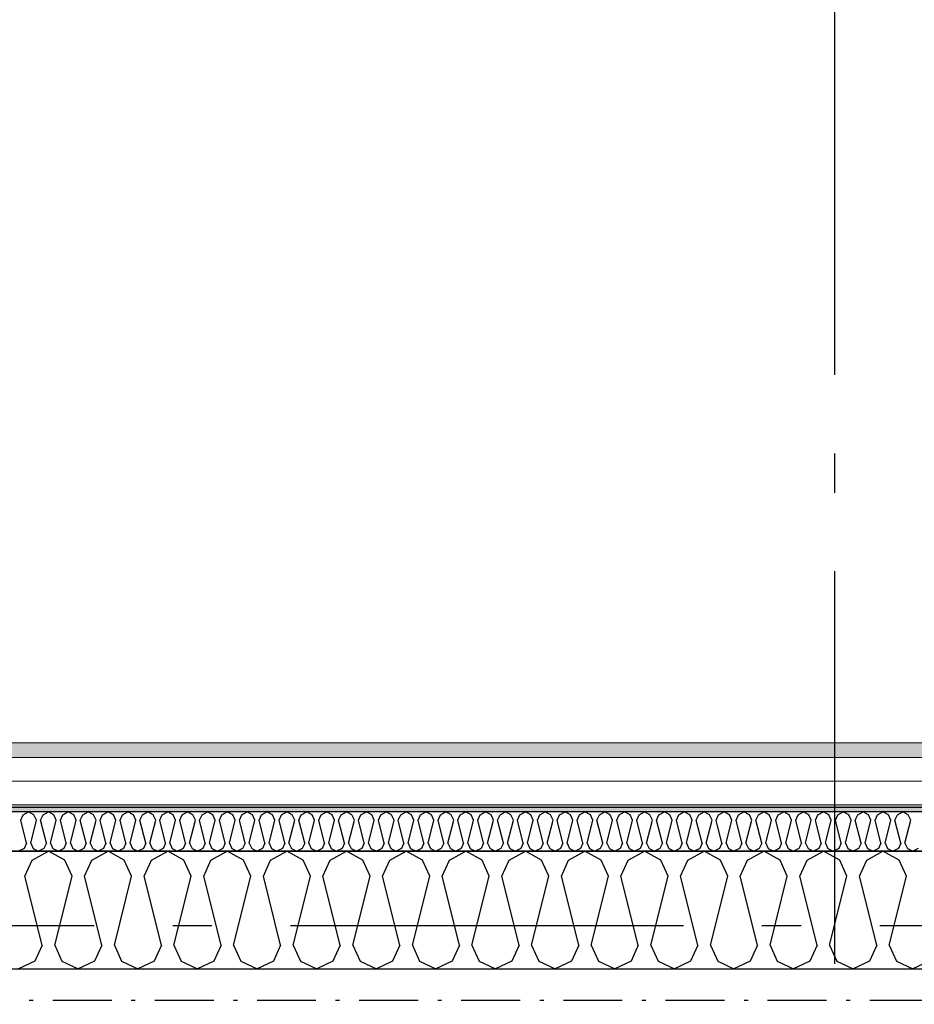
# Model space of a CAD drawing. Header units: millimetres. Extents: x -117798 to 93698, y -182207 to 252400.
# Tile 19 of 222: x -76105 to -74967, y -28317 to -27063. Entities that reach past the tile are written whole.
import ezdxf
from ezdxf.enums import TextEntityAlignment as Align

# ---------------------------------------------------------------- set-up
doc = ezdxf.new("R2010")
doc.units = ezdxf.units.MM
doc.header["$LTSCALE"] = 0.5
doc.header["$MEASUREMENT"] = 0
for name, pattern in [('Akselinje', [1500, 1000, -200, 100, -200]), ('Over snittplan', [260, 150, -50, 10, -50]), ('PLINE', [0])]:
    doc.linetypes.add(name, pattern=pattern)
for name, color, linetype in [('223- Bjelker', 7, 'Continuous'), ('232- Ikke-bærende yttervegger', 7, 'Continuous'), ('232- Ikke-bærende yttervegger (Skravur)', 7, 'Continuous'), ('235- Utvendig kledning og overflate (Skravur)(Nye konstruksjoner)', 7, 'Continuous'), ('256- Faste himlinger og overflatebehandling(Nye konstruksjoner)', 7, 'Continuous'), ('261- Primærkonstruksjon (tak)', 7, 'Continuous'), ('262- Taktekking(Nye konstruksjoner)', 7, 'Continuous'), ('82-- Modullinjer', 7, 'Continuous')]:
    doc.layers.add(name, color=color, linetype=linetype)
doc.layers.add('235- Utvendig kledning og overflate(Nye konstruksjoner)', color=7, linetype='Continuous', lineweight=0)
doc.styles.add('GENERATED_STYLE_4', font='arial.ttf')

# ---------------------------------------------------------------- blocks, each defined once
blk = doc.blocks.new('*X80')
at = {"layer": '232- Ikke-bærende yttervegger (Skravur)', "linetype": 'PLINE'}
for p, q in [((-76089.4, -28133.5), (-76068.7, -28121.9)), ((-76048, -28133.5), (-76068.7, -28121.9)), ((-76013.5, -28133.5), (-75992.8, -28121.9)), ((-75972.1, -28133.5), (-75992.8, -28121.9)), ((-75937.6, -28133.5), (-75916.9, -28121.9)), ((-75896.2, -28133.5), (-75916.9, -28121.9)), ((-75861.8, -28133.5), (-75841, -28121.9)), ((-75820.3, -28133.5), (-75841, -28121.9)), ((-75785.9, -28133.5), (-75765.2, -28121.9)), ((-75744.4, -28133.5), (-75765.2, -28121.9)), ((-75710, -28133.5), (-75689.3, -28121.9)), ((-75668.6, -28133.5), (-75689.3, -28121.9)), ((-75634.1, -28133.5), (-75613.4, -28121.9)), ((-75592.7, -28133.5), (-75613.4, -28121.9)), ((-75558.2, -28133.5), (-75537.5, -28121.9)), ((-75516.8, -28133.5), (-75537.5, -28121.9)), ((-75482.4, -28133.5), (-75461.6, -28121.9)), ((-75440.9, -28133.5), (-75461.6, -28121.9)), ((-75406.5, -28133.5), (-75385.8, -28121.9)), ((-75365, -28133.5), (-75385.8, -28121.9)), ((-75330.6, -28133.5), (-75309.9, -28121.9)), ((-75289.2, -28133.5), (-75309.9, -28121.9)), ((-75254.7, -28133.5), (-75234, -28121.9)), ((-75213.3, -28133.5), (-75234, -28121.9)), ((-75178.8, -28133.5), (-75158.1, -28121.9)), ((-75137.4, -28133.5), (-75158.1, -28121.9)), ((-75103, -28133.5), (-75082.2, -28121.9)), ((-75061.5, -28133.5), (-75082.2, -28121.9)), ((-75027.1, -28133.5), (-75006.4, -28121.9)), ((-74985.6, -28133.5), (-75006.4, -28121.9)), ((-76098.6, -28153.8), (-76089.4, -28133.5)), ((-76038.7, -28153.8), (-76048, -28133.5)), ((-76022.8, -28153.8), (-76013.5, -28133.5)), ((-75962.8, -28153.8), (-75972.1, -28133.5)), ((-75946.9, -28153.8), (-75937.6, -28133.5)), ((-75886.9, -28153.8), (-75896.2, -28133.5)), ((-75871, -28153.8), (-75861.8, -28133.5)), ((-75811.1, -28153.8), (-75820.3, -28133.5)), ((-75795.1, -28153.8), (-75785.9, -28133.5)), ((-75735.2, -28153.8), (-75744.4, -28133.5)), ((-75719.2, -28153.8), (-75710, -28133.5)), ((-75659.3, -28153.8), (-75668.6, -28133.5)), ((-75643.4, -28153.8), (-75634.1, -28133.5)), ((-75583.4, -28153.8), (-75592.7, -28133.5)), ((-75567.5, -28153.8), (-75558.2, -28133.5)), ((-75507.6, -28153.8), (-75516.8, -28133.5)), ((-75491.6, -28153.8), (-75482.4, -28133.5)), ((-75431.7, -28153.8), (-75440.9, -28133.5)), ((-75415.7, -28153.8), (-75406.5, -28133.5)), ((-75355.8, -28153.8), (-75365, -28133.5)), ((-75339.9, -28153.8), (-75330.6, -28133.5)), ((-75279.9, -28153.8), (-75289.2, -28133.5)), ((-75264, -28153.8), (-75254.7, -28133.5)), ((-75204, -28153.8), (-75213.3, -28133.5)), ((-75188.1, -28153.8), (-75178.8, -28133.5)), ((-75128.2, -28153.8), (-75137.4, -28133.5)), ((-75112.2, -28153.8), (-75103, -28133.5)), ((-75052.3, -28153.8), (-75061.5, -28133.5)), ((-75036.3, -28153.8), (-75027.1, -28133.5)), ((-74976.4, -28153.8), (-74985.6, -28133.5)), ((-76076.6, -28241.8), (-76098.6, -28153.8)), ((-76060.7, -28241.8), (-76038.7, -28153.8)), ((-76000.8, -28241.8), (-76022.8, -28153.8)), ((-75984.8, -28241.8), (-75962.8, -28153.8)), ((-75924.9, -28241.8), (-75946.9, -28153.8)), ((-75908.9, -28241.8), (-75886.9, -28153.8)), ((-75849, -28241.8), (-75871, -28153.8)), ((-75833.1, -28241.8), (-75811.1, -28153.8)), ((-75773.1, -28241.8), (-75795.1, -28153.8)), ((-75757.2, -28241.8), (-75735.2, -28153.8)), ((-75697.2, -28241.8), (-75719.2, -28153.8)), ((-75681.3, -28241.8), (-75659.3, -28153.8)), ((-75621.4, -28241.8), (-75643.4, -28153.8)), ((-75605.4, -28241.8), (-75583.4, -28153.8)), ((-75545.5, -28241.8), (-75567.5, -28153.8)), ((-75529.6, -28241.8), (-75507.6, -28153.8)), ((-75469.6, -28241.8), (-75491.6, -28153.8)), ((-75453.7, -28241.8), (-75431.7, -28153.8)), ((-75393.7, -28241.8), (-75415.7, -28153.8)), ((-75377.8, -28241.8), (-75355.8, -28153.8)), ((-75317.9, -28241.8), (-75339.9, -28153.8)), ((-75301.9, -28241.8), (-75279.9, -28153.8)), ((-75242, -28241.8), (-75264, -28153.8)), ((-75226, -28241.8), (-75204, -28153.8)), ((-75166.1, -28241.8), (-75188.1, -28153.8)), ((-75150.2, -28241.8), (-75128.2, -28153.8)), ((-75090.2, -28241.8), (-75112.2, -28153.8)), ((-75074.3, -28241.8), (-75052.3, -28153.8)), ((-75014.3, -28241.8), (-75036.3, -28153.8)), ((-74998.4, -28241.8), (-74976.4, -28153.8)), ((-76076.6, -28241.8), (-76085.9, -28262.1)), ((-76060.7, -28241.8), (-76051.5, -28262.1)), ((-76000.8, -28241.8), (-76010, -28262.1)), ((-75984.8, -28241.8), (-75975.6, -28262.1)), ((-75924.9, -28241.8), (-75934.1, -28262.1)), ((-75908.9, -28241.8), (-75899.7, -28262.1)), ((-75849, -28241.8), (-75858.3, -28262.1)), ((-75833.1, -28241.8), (-75823.8, -28262.1)), ((-75773.1, -28241.8), (-75782.4, -28262.1)), ((-75757.2, -28241.8), (-75747.9, -28262.1)), ((-75697.2, -28241.8), (-75706.5, -28262.1)), ((-75681.3, -28241.8), (-75672.1, -28262.1)), ((-75621.4, -28241.8), (-75630.6, -28262.1)), ((-75605.4, -28241.8), (-75596.2, -28262.1)), ((-75545.5, -28241.8), (-75554.7, -28262.1)), ((-75529.6, -28241.8), (-75520.3, -28262.1)), ((-75469.6, -28241.8), (-75478.9, -28262.1)), ((-75453.7, -28241.8), (-75444.4, -28262.1)), ((-75393.7, -28241.8), (-75403, -28262.1)), ((-75377.8, -28241.8), (-75368.5, -28262.1)), ((-75317.9, -28241.8), (-75327.1, -28262.1)), ((-75301.9, -28241.8), (-75292.7, -28262.1)), ((-75242, -28241.8), (-75251.2, -28262.1)), ((-75226, -28241.8), (-75216.8, -28262.1)), ((-75166.1, -28241.8), (-75175.3, -28262.1)), ((-75150.2, -28241.8), (-75140.9, -28262.1)), ((-75090.2, -28241.8), (-75099.5, -28262.1)), ((-75074.3, -28241.8), (-75065, -28262.1)), ((-75014.3, -28241.8), (-75023.6, -28262.1)), ((-74998.4, -28241.8), (-74989.2, -28262.1)), ((-76085.9, -28262.1), (-76106.6, -28271.9)), ((-76051.5, -28262.1), (-76030.7, -28271.9)), ((-76010, -28262.1), (-76030.7, -28271.9)), ((-75975.6, -28262.1), (-75954.9, -28271.9)), ((-75934.1, -28262.1), (-75954.9, -28271.9)), ((-75899.7, -28262.1), (-75879, -28271.9)), ((-75858.3, -28262.1), (-75879, -28271.9)), ((-75823.8, -28262.1), (-75803.1, -28271.9)), ((-75782.4, -28262.1), (-75803.1, -28271.9)), ((-75747.9, -28262.1), (-75727.2, -28271.9)), ((-75706.5, -28262.1), (-75727.2, -28271.9)), ((-75672.1, -28262.1), (-75651.3, -28271.9)), ((-75630.6, -28262.1), (-75651.3, -28271.9)), ((-75596.2, -28262.1), (-75575.5, -28271.9)), ((-75554.7, -28262.1), (-75575.5, -28271.9)), ((-75520.3, -28262.1), (-75499.6, -28271.9)), ((-75478.9, -28262.1), (-75499.6, -28271.9)), ((-75444.4, -28262.1), (-75423.7, -28271.9)), ((-75403, -28262.1), (-75423.7, -28271.9)), ((-75368.5, -28262.1), (-75347.8, -28271.9)), ((-75327.1, -28262.1), (-75347.8, -28271.9)), ((-75292.7, -28262.1), (-75271.9, -28271.9)), ((-75251.2, -28262.1), (-75271.9, -28271.9)), ((-75216.8, -28262.1), (-75196.1, -28271.9)), ((-75175.3, -28262.1), (-75196.1, -28271.9)), ((-75140.9, -28262.1), (-75120.2, -28271.9)), ((-75099.5, -28262.1), (-75120.2, -28271.9)), ((-75065, -28262.1), (-75044.3, -28271.9)), ((-75023.6, -28262.1), (-75044.3, -28271.9)), ((-74989.2, -28262.1), (-74968.4, -28271.9)), ((-74947.7, -28262.1), (-74968.4, -28271.9))]:
    blk.add_line(p, q, dxfattribs=at)
blk = doc.blocks.new('*X410')
at = {"layer": '235- Utvendig kledning og overflate (Skravur)(Nye konstruksjoner)', "linetype": 'PLINE'}
for p, q in [((-76104, -28082.6), (-76100.9, -28075.8)), ((-76100.9, -28075.8), (-76094, -28071.9)), ((-76087.1, -28075.8), (-76094, -28071.9)), ((-76084, -28082.6), (-76087.1, -28075.8)), ((-76078.7, -28082.6), (-76075.6, -28075.8)), ((-76075.6, -28075.8), (-76068.7, -28071.9)), ((-76061.8, -28075.8), (-76068.7, -28071.9)), ((-76058.7, -28082.6), (-76061.8, -28075.8)), ((-76053.4, -28082.6), (-76050.3, -28075.8)), ((-76050.3, -28075.8), (-76043.4, -28071.9)), ((-76036.5, -28075.8), (-76043.4, -28071.9)), ((-76033.4, -28082.6), (-76036.5, -28075.8)), ((-76028.1, -28082.6), (-76025, -28075.8)), ((-76025, -28075.8), (-76018.1, -28071.9)), ((-76011.2, -28075.8), (-76018.1, -28071.9)), ((-76008.1, -28082.6), (-76011.2, -28075.8)), ((-76002.8, -28082.6), (-75999.7, -28075.8)), ((-75999.7, -28075.8), (-75992.8, -28071.9)), ((-75985.9, -28075.8), (-75992.8, -28071.9)), ((-75982.8, -28082.6), (-75985.9, -28075.8)), ((-75977.5, -28082.6), (-75974.4, -28075.8)), ((-75974.4, -28075.8), (-75967.5, -28071.9)), ((-75960.6, -28075.8), (-75967.5, -28071.9)), ((-75957.5, -28082.6), (-75960.6, -28075.8)), ((-75952.2, -28082.6), (-75949.1, -28075.8)), ((-75949.1, -28075.8), (-75942.2, -28071.9)), ((-75935.3, -28075.8), (-75942.2, -28071.9)), ((-75932.2, -28082.6), (-75935.3, -28075.8)), ((-75926.9, -28082.6), (-75923.8, -28075.8)), ((-75923.8, -28075.8), (-75916.9, -28071.9)), ((-75910, -28075.8), (-75916.9, -28071.9)), ((-75906.9, -28082.6), (-75910, -28075.8)), ((-75901.6, -28082.6), (-75898.5, -28075.8)), ((-75898.5, -28075.8), (-75891.6, -28071.9)), ((-75884.7, -28075.8), (-75891.6, -28071.9)), ((-75881.6, -28082.6), (-75884.7, -28075.8)), ((-75876.3, -28082.6), (-75873.2, -28075.8)), ((-75873.2, -28075.8), (-75866.3, -28071.9)), ((-75859.4, -28075.8), (-75866.3, -28071.9)), ((-75856.3, -28082.6), (-75859.4, -28075.8)), ((-75851, -28082.6), (-75847.9, -28075.8)), ((-75847.9, -28075.8), (-75841, -28071.9)), ((-75834.1, -28075.8), (-75841, -28071.9)), ((-75831, -28082.6), (-75834.1, -28075.8)), ((-75825.7, -28082.6), (-75822.7, -28075.8)), ((-75822.7, -28075.8), (-75815.7, -28071.9)), ((-75808.8, -28075.8), (-75815.7, -28071.9)), ((-75805.8, -28082.6), (-75808.8, -28075.8)), ((-75800.4, -28082.6), (-75797.4, -28075.8)), ((-75797.4, -28075.8), (-75790.5, -28071.9)), ((-75783.5, -28075.8), (-75790.5, -28071.9)), ((-75780.5, -28082.6), (-75783.5, -28075.8)), ((-75775.1, -28082.6), (-75772.1, -28075.8)), ((-75772.1, -28075.8), (-75765.2, -28071.9)), ((-75758.3, -28075.8), (-75765.2, -28071.9)), ((-75755.2, -28082.6), (-75758.3, -28075.8)), ((-75749.9, -28082.6), (-75746.8, -28075.8)), ((-75746.8, -28075.8), (-75739.9, -28071.9)), ((-75733, -28075.8), (-75739.9, -28071.9)), ((-75729.9, -28082.6), (-75733, -28075.8)), ((-75724.6, -28082.6), (-75721.5, -28075.8)), ((-75721.5, -28075.8), (-75714.6, -28071.9)), ((-75707.7, -28075.8), (-75714.6, -28071.9)), ((-75704.6, -28082.6), (-75707.7, -28075.8)), ((-75699.3, -28082.6), (-75696.2, -28075.8)), ((-75696.2, -28075.8), (-75689.3, -28071.9)), ((-75682.4, -28075.8), (-75689.3, -28071.9)), ((-75679.3, -28082.6), (-75682.4, -28075.8)), ((-75674, -28082.6), (-75670.9, -28075.8)), ((-75670.9, -28075.8), (-75664, -28071.9)), ((-75657.1, -28075.8), (-75664, -28071.9)), ((-75654, -28082.6), (-75657.1, -28075.8)), ((-75648.7, -28082.6), (-75645.6, -28075.8)), ((-75645.6, -28075.8), (-75638.7, -28071.9)), ((-75631.8, -28075.8), (-75638.7, -28071.9)), ((-75628.7, -28082.6), (-75631.8, -28075.8)), ((-75623.4, -28082.6), (-75620.3, -28075.8)), ((-75620.3, -28075.8), (-75613.4, -28071.9)), ((-75606.5, -28075.8), (-75613.4, -28071.9)), ((-75603.4, -28082.6), (-75606.5, -28075.8)), ((-75598.1, -28082.6), (-75595, -28075.8)), ((-75595, -28075.8), (-75588.1, -28071.9)), ((-75581.2, -28075.8), (-75588.1, -28071.9)), ((-75578.1, -28082.6), (-75581.2, -28075.8)), ((-75572.8, -28082.6), (-75569.7, -28075.8)), ((-75569.7, -28075.8), (-75562.8, -28071.9)), ((-75555.9, -28075.8), (-75562.8, -28071.9)), ((-75552.8, -28082.6), (-75555.9, -28075.8)), ((-75547.5, -28082.6), (-75544.4, -28075.8)), ((-75544.4, -28075.8), (-75537.5, -28071.9)), ((-75530.6, -28075.8), (-75537.5, -28071.9)), ((-75527.5, -28082.6), (-75530.6, -28075.8)), ((-75522.2, -28082.6), (-75519.1, -28075.8)), ((-75519.1, -28075.8), (-75512.2, -28071.9)), ((-75505.3, -28075.8), (-75512.2, -28071.9)), ((-75502.2, -28082.6), (-75505.3, -28075.8)), ((-75496.9, -28082.6), (-75493.8, -28075.8)), ((-75493.8, -28075.8), (-75486.9, -28071.9)), ((-75480, -28075.8), (-75486.9, -28071.9)), ((-75476.9, -28082.6), (-75480, -28075.8)), ((-75471.6, -28082.6), (-75468.5, -28075.8)), ((-75468.5, -28075.8), (-75461.6, -28071.9)), ((-75454.7, -28075.8), (-75461.6, -28071.9)), ((-75451.7, -28082.6), (-75454.7, -28075.8)), ((-75446.3, -28082.6), (-75443.3, -28075.8)), ((-75443.3, -28075.8), (-75436.3, -28071.9)), ((-75429.4, -28075.8), (-75436.3, -28071.9)), ((-75426.4, -28082.6), (-75429.4, -28075.8)), ((-75421, -28082.6), (-75418, -28075.8)), ((-75418, -28075.8), (-75411.1, -28071.9)), ((-75404.1, -28075.8), (-75411.1, -28071.9)), ((-75401.1, -28082.6), (-75404.1, -28075.8)), ((-75395.8, -28082.6), (-75392.7, -28075.8)), ((-75392.7, -28075.8), (-75385.8, -28071.9)), ((-75378.9, -28075.8), (-75385.8, -28071.9)), ((-75375.8, -28082.6), (-75378.9, -28075.8)), ((-75370.5, -28082.6), (-75367.4, -28075.8)), ((-75367.4, -28075.8), (-75360.5, -28071.9)), ((-75353.6, -28075.8), (-75360.5, -28071.9)), ((-75350.5, -28082.6), (-75353.6, -28075.8)), ((-75345.2, -28082.6), (-75342.1, -28075.8)), ((-75342.1, -28075.8), (-75335.2, -28071.9)), ((-75328.3, -28075.8), (-75335.2, -28071.9)), ((-75325.2, -28082.6), (-75328.3, -28075.8)), ((-75319.9, -28082.6), (-75316.8, -28075.8)), ((-75316.8, -28075.8), (-75309.9, -28071.9)), ((-75303, -28075.8), (-75309.9, -28071.9)), ((-75299.9, -28082.6), (-75303, -28075.8)), ((-75294.6, -28082.6), (-75291.5, -28075.8)), ((-75291.5, -28075.8), (-75284.6, -28071.9)), ((-75277.7, -28075.8), (-75284.6, -28071.9)), ((-75274.6, -28082.6), (-75277.7, -28075.8)), ((-75269.3, -28082.6), (-75266.2, -28075.8)), ((-75266.2, -28075.8), (-75259.3, -28071.9)), ((-75252.4, -28075.8), (-75259.3, -28071.9)), ((-75249.3, -28082.6), (-75252.4, -28075.8)), ((-75244, -28082.6), (-75240.9, -28075.8)), ((-75240.9, -28075.8), (-75234, -28071.9)), ((-75227.1, -28075.8), (-75234, -28071.9)), ((-75224, -28082.6), (-75227.1, -28075.8)), ((-75218.7, -28082.6), (-75215.6, -28075.8)), ((-75215.6, -28075.8), (-75208.7, -28071.9)), ((-75201.8, -28075.8), (-75208.7, -28071.9)), ((-75198.7, -28082.6), (-75201.8, -28075.8)), ((-75193.4, -28082.6), (-75190.3, -28075.8)), ((-75190.3, -28075.8), (-75183.4, -28071.9)), ((-75176.5, -28075.8), (-75183.4, -28071.9)), ((-75173.4, -28082.6), (-75176.5, -28075.8)), ((-75168.1, -28082.6), (-75165, -28075.8)), ((-75165, -28075.8), (-75158.1, -28071.9)), ((-75151.2, -28075.8), (-75158.1, -28071.9)), ((-75148.1, -28082.6), (-75151.2, -28075.8)), ((-75142.8, -28082.6), (-75139.7, -28075.8)), ((-75139.7, -28075.8), (-75132.8, -28071.9)), ((-75125.9, -28075.8), (-75132.8, -28071.9)), ((-75122.8, -28082.6), (-75125.9, -28075.8)), ((-75117.5, -28082.6), (-75114.4, -28075.8)), ((-75114.4, -28075.8), (-75107.5, -28071.9)), ((-75100.6, -28075.8), (-75107.5, -28071.9)), ((-75097.6, -28082.6), (-75100.6, -28075.8)), ((-75092.2, -28082.6), (-75089.2, -28075.8)), ((-75089.2, -28075.8), (-75082.2, -28071.9)), ((-75075.3, -28075.8), (-75082.2, -28071.9)), ((-75072.3, -28082.6), (-75075.3, -28075.8)), ((-75066.9, -28082.6), (-75063.9, -28075.8)), ((-75063.9, -28075.8), (-75057, -28071.9)), ((-75050, -28075.8), (-75057, -28071.9)), ((-75047, -28082.6), (-75050, -28075.8)), ((-75041.7, -28082.6), (-75038.6, -28075.8)), ((-75038.6, -28075.8), (-75031.7, -28071.9)), ((-75024.8, -28075.8), (-75031.7, -28071.9)), ((-75021.7, -28082.6), (-75024.8, -28075.8)), ((-75016.4, -28082.6), (-75013.3, -28075.8)), ((-75013.3, -28075.8), (-75006.4, -28071.9)), ((-74999.5, -28075.8), (-75006.4, -28071.9)), ((-74996.4, -28082.6), (-74999.5, -28075.8)), ((-74991.1, -28082.6), (-74988, -28075.8)), ((-74988, -28075.8), (-74981.1, -28071.9)), ((-74974.2, -28075.8), (-74981.1, -28071.9)), ((-74971.1, -28082.6), (-74974.2, -28075.8)), ((-76096.6, -28111.9), (-76104, -28082.6)), ((-76091.3, -28111.9), (-76084, -28082.6)), ((-76071.3, -28111.9), (-76078.7, -28082.6)), ((-76066, -28111.9), (-76058.7, -28082.6)), ((-76046, -28111.9), (-76053.4, -28082.6)), ((-76040.7, -28111.9), (-76033.4, -28082.6)), ((-76020.7, -28111.9), (-76028.1, -28082.6)), ((-76015.4, -28111.9), (-76008.1, -28082.6)), ((-75995.5, -28111.9), (-76002.8, -28082.6)), ((-75990.1, -28111.9), (-75982.8, -28082.6)), ((-75970.2, -28111.9), (-75977.5, -28082.6)), ((-75964.8, -28111.9), (-75957.5, -28082.6)), ((-75944.9, -28111.9), (-75952.2, -28082.6)), ((-75939.6, -28111.9), (-75932.2, -28082.6)), ((-75919.6, -28111.9), (-75926.9, -28082.6)), ((-75914.3, -28111.9), (-75906.9, -28082.6)), ((-75894.3, -28111.9), (-75901.6, -28082.6)), ((-75889, -28111.9), (-75881.6, -28082.6)), ((-75869, -28111.9), (-75876.3, -28082.6)), ((-75863.7, -28111.9), (-75856.3, -28082.6)), ((-75843.7, -28111.9), (-75851, -28082.6)), ((-75838.4, -28111.9), (-75831, -28082.6)), ((-75818.4, -28111.9), (-75825.7, -28082.6)), ((-75813.1, -28111.9), (-75805.8, -28082.6)), ((-75793.1, -28111.9), (-75800.4, -28082.6)), ((-75787.8, -28111.9), (-75780.5, -28082.6)), ((-75767.8, -28111.9), (-75775.1, -28082.6)), ((-75762.5, -28111.9), (-75755.2, -28082.6)), ((-75742.5, -28111.9), (-75749.9, -28082.6)), ((-75737.2, -28111.9), (-75729.9, -28082.6)), ((-75717.2, -28111.9), (-75724.6, -28082.6)), ((-75711.9, -28111.9), (-75704.6, -28082.6)), ((-75691.9, -28111.9), (-75699.3, -28082.6)), ((-75686.6, -28111.9), (-75679.3, -28082.6)), ((-75666.6, -28111.9), (-75674, -28082.6)), ((-75661.3, -28111.9), (-75654, -28082.6)), ((-75641.3, -28111.9), (-75648.7, -28082.6)), ((-75636, -28111.9), (-75628.7, -28082.6)), ((-75616.1, -28111.9), (-75623.4, -28082.6)), ((-75610.7, -28111.9), (-75603.4, -28082.6)), ((-75590.8, -28111.9), (-75598.1, -28082.6)), ((-75585.4, -28111.9), (-75578.1, -28082.6)), ((-75565.5, -28111.9), (-75572.8, -28082.6)), ((-75560.2, -28111.9), (-75552.8, -28082.6)), ((-75540.2, -28111.9), (-75547.5, -28082.6)), ((-75534.9, -28111.9), (-75527.5, -28082.6)), ((-75514.9, -28111.9), (-75522.2, -28082.6)), ((-75509.6, -28111.9), (-75502.2, -28082.6)), ((-75489.6, -28111.9), (-75496.9, -28082.6)), ((-75484.3, -28111.9), (-75476.9, -28082.6)), ((-75464.3, -28111.9), (-75471.6, -28082.6)), ((-75459, -28111.9), (-75451.7, -28082.6)), ((-75439, -28111.9), (-75446.3, -28082.6)), ((-75433.7, -28111.9), (-75426.4, -28082.6)), ((-75413.7, -28111.9), (-75421, -28082.6)), ((-75408.4, -28111.9), (-75401.1, -28082.6)), ((-75388.4, -28111.9), (-75395.8, -28082.6)), ((-75383.1, -28111.9), (-75375.8, -28082.6)), ((-75363.1, -28111.9), (-75370.5, -28082.6)), ((-75357.8, -28111.9), (-75350.5, -28082.6)), ((-75337.8, -28111.9), (-75345.2, -28082.6)), ((-75332.5, -28111.9), (-75325.2, -28082.6)), ((-75312.5, -28111.9), (-75319.9, -28082.6)), ((-75307.2, -28111.9), (-75299.9, -28082.6)), ((-75287.2, -28111.9), (-75294.6, -28082.6)), ((-75281.9, -28111.9), (-75274.6, -28082.6)), ((-75262, -28111.9), (-75269.3, -28082.6)), ((-75256.6, -28111.9), (-75249.3, -28082.6)), ((-75236.7, -28111.9), (-75244, -28082.6)), ((-75231.3, -28111.9), (-75224, -28082.6)), ((-75211.4, -28111.9), (-75218.7, -28082.6)), ((-75206.1, -28111.9), (-75198.7, -28082.6)), ((-75186.1, -28111.9), (-75193.4, -28082.6)), ((-75180.8, -28111.9), (-75173.4, -28082.6)), ((-75160.8, -28111.9), (-75168.1, -28082.6)), ((-75155.5, -28111.9), (-75148.1, -28082.6)), ((-75135.5, -28111.9), (-75142.8, -28082.6)), ((-75130.2, -28111.9), (-75122.8, -28082.6)), ((-75110.2, -28111.9), (-75117.5, -28082.6)), ((-75104.9, -28111.9), (-75097.6, -28082.6)), ((-75084.9, -28111.9), (-75092.2, -28082.6)), ((-75079.6, -28111.9), (-75072.3, -28082.6)), ((-75059.6, -28111.9), (-75066.9, -28082.6)), ((-75054.3, -28111.9), (-75047, -28082.6)), ((-75034.3, -28111.9), (-75041.7, -28082.6)), ((-75029, -28111.9), (-75021.7, -28082.6)), ((-75009, -28111.9), (-75016.4, -28082.6)), ((-75003.7, -28111.9), (-74996.4, -28082.6)), ((-74983.7, -28111.9), (-74991.1, -28082.6)), ((-74978.4, -28111.9), (-74971.1, -28082.6)), ((-76096.6, -28111.9), (-76099.7, -28118.7)), ((-76091.3, -28111.9), (-76088.2, -28118.7)), ((-76071.3, -28111.9), (-76074.4, -28118.7)), ((-76066, -28111.9), (-76062.9, -28118.7)), ((-76046, -28111.9), (-76049.1, -28118.7)), ((-76040.7, -28111.9), (-76037.6, -28118.7)), ((-76020.7, -28111.9), (-76023.8, -28118.7)), ((-76015.4, -28111.9), (-76012.3, -28118.7)), ((-75995.5, -28111.9), (-75998.5, -28118.7)), ((-75990.1, -28111.9), (-75987.1, -28118.7)), ((-75970.2, -28111.9), (-75973.2, -28118.7)), ((-75964.8, -28111.9), (-75961.8, -28118.7)), ((-75944.9, -28111.9), (-75947.9, -28118.7)), ((-75939.6, -28111.9), (-75936.5, -28118.7)), ((-75919.6, -28111.9), (-75922.7, -28118.7)), ((-75914.3, -28111.9), (-75911.2, -28118.7)), ((-75894.3, -28111.9), (-75897.4, -28118.7)), ((-75889, -28111.9), (-75885.9, -28118.7)), ((-75869, -28111.9), (-75872.1, -28118.7)), ((-75863.7, -28111.9), (-75860.6, -28118.7)), ((-75843.7, -28111.9), (-75846.8, -28118.7)), ((-75838.4, -28111.9), (-75835.3, -28118.7)), ((-75818.4, -28111.9), (-75821.5, -28118.7)), ((-75813.1, -28111.9), (-75810, -28118.7)), ((-75793.1, -28111.9), (-75796.2, -28118.7)), ((-75787.8, -28111.9), (-75784.7, -28118.7)), ((-75767.8, -28111.9), (-75770.9, -28118.7)), ((-75762.5, -28111.9), (-75759.4, -28118.7)), ((-75742.5, -28111.9), (-75745.6, -28118.7)), ((-75737.2, -28111.9), (-75734.1, -28118.7)), ((-75717.2, -28111.9), (-75720.3, -28118.7)), ((-75711.9, -28111.9), (-75708.8, -28118.7)), ((-75691.9, -28111.9), (-75695, -28118.7)), ((-75686.6, -28111.9), (-75683.5, -28118.7)), ((-75666.6, -28111.9), (-75669.7, -28118.7)), ((-75661.3, -28111.9), (-75658.2, -28118.7)), ((-75641.3, -28111.9), (-75644.4, -28118.7)), ((-75636, -28111.9), (-75633, -28118.7)), ((-75616.1, -28111.9), (-75619.1, -28118.7)), ((-75610.7, -28111.9), (-75607.7, -28118.7)), ((-75590.8, -28111.9), (-75593.8, -28118.7)), ((-75585.4, -28111.9), (-75582.4, -28118.7)), ((-75565.5, -28111.9), (-75568.6, -28118.7)), ((-75560.2, -28111.9), (-75557.1, -28118.7)), ((-75540.2, -28111.9), (-75543.3, -28118.7)), ((-75534.9, -28111.9), (-75531.8, -28118.7)), ((-75514.9, -28111.9), (-75518, -28118.7)), ((-75509.6, -28111.9), (-75506.5, -28118.7)), ((-75489.6, -28111.9), (-75492.7, -28118.7)), ((-75484.3, -28111.9), (-75481.2, -28118.7)), ((-75464.3, -28111.9), (-75467.4, -28118.7)), ((-75459, -28111.9), (-75455.9, -28118.7)), ((-75439, -28111.9), (-75442.1, -28118.7)), ((-75433.7, -28111.9), (-75430.6, -28118.7)), ((-75413.7, -28111.9), (-75416.8, -28118.7)), ((-75408.4, -28111.9), (-75405.3, -28118.7)), ((-75388.4, -28111.9), (-75391.5, -28118.7)), ((-75383.1, -28111.9), (-75380, -28118.7)), ((-75363.1, -28111.9), (-75366.2, -28118.7)), ((-75357.8, -28111.9), (-75354.7, -28118.7)), ((-75337.8, -28111.9), (-75340.9, -28118.7)), ((-75332.5, -28111.9), (-75329.4, -28118.7)), ((-75312.5, -28111.9), (-75315.6, -28118.7)), ((-75307.2, -28111.9), (-75304.1, -28118.7)), ((-75287.2, -28111.9), (-75290.3, -28118.7)), ((-75281.9, -28111.9), (-75278.9, -28118.7)), ((-75262, -28111.9), (-75265, -28118.7)), ((-75256.6, -28111.9), (-75253.6, -28118.7)), ((-75236.7, -28111.9), (-75239.7, -28118.7)), ((-75231.3, -28111.9), (-75228.3, -28118.7)), ((-75211.4, -28111.9), (-75214.5, -28118.7)), ((-75206.1, -28111.9), (-75203, -28118.7)), ((-75186.1, -28111.9), (-75189.2, -28118.7)), ((-75180.8, -28111.9), (-75177.7, -28118.7)), ((-75160.8, -28111.9), (-75163.9, -28118.7)), ((-75155.5, -28111.9), (-75152.4, -28118.7)), ((-75135.5, -28111.9), (-75138.6, -28118.7)), ((-75130.2, -28111.9), (-75127.1, -28118.7)), ((-75110.2, -28111.9), (-75113.3, -28118.7)), ((-75104.9, -28111.9), (-75101.8, -28118.7)), ((-75084.9, -28111.9), (-75088, -28118.7)), ((-75079.6, -28111.9), (-75076.5, -28118.7)), ((-75059.6, -28111.9), (-75062.7, -28118.7)), ((-75054.3, -28111.9), (-75051.2, -28118.7)), ((-75034.3, -28111.9), (-75037.4, -28118.7)), ((-75029, -28111.9), (-75025.9, -28118.7)), ((-75009, -28111.9), (-75012.1, -28118.7)), ((-75003.7, -28111.9), (-75000.6, -28118.7)), ((-74983.7, -28111.9), (-74986.8, -28118.7)), ((-74978.4, -28111.9), (-74975.3, -28118.7)), ((-76099.7, -28118.7), (-76106.6, -28121.9)), ((-76088.2, -28118.7), (-76081.3, -28121.9)), ((-76074.4, -28118.7), (-76081.3, -28121.9)), ((-76062.9, -28118.7), (-76056, -28121.9)), ((-76049.1, -28118.7), (-76056, -28121.9)), ((-76037.6, -28118.7), (-76030.7, -28121.9)), ((-76023.8, -28118.7), (-76030.7, -28121.9)), ((-76012.3, -28118.7), (-76005.4, -28121.9)), ((-75998.5, -28118.7), (-76005.4, -28121.9)), ((-75987.1, -28118.7), (-75980.1, -28121.9)), ((-75973.2, -28118.7), (-75980.1, -28121.9)), ((-75961.8, -28118.7), (-75954.9, -28121.9)), ((-75947.9, -28118.7), (-75954.9, -28121.9)), ((-75936.5, -28118.7), (-75929.6, -28121.9)), ((-75922.7, -28118.7), (-75929.6, -28121.9)), ((-75911.2, -28118.7), (-75904.3, -28121.9)), ((-75897.4, -28118.7), (-75904.3, -28121.9)), ((-75885.9, -28118.7), (-75879, -28121.9)), ((-75872.1, -28118.7), (-75879, -28121.9)), ((-75860.6, -28118.7), (-75853.7, -28121.9)), ((-75846.8, -28118.7), (-75853.7, -28121.9)), ((-75835.3, -28118.7), (-75828.4, -28121.9)), ((-75821.5, -28118.7), (-75828.4, -28121.9)), ((-75810, -28118.7), (-75803.1, -28121.9)), ((-75796.2, -28118.7), (-75803.1, -28121.9)), ((-75784.7, -28118.7), (-75777.8, -28121.9)), ((-75770.9, -28118.7), (-75777.8, -28121.9)), ((-75759.4, -28118.7), (-75752.5, -28121.9)), ((-75745.6, -28118.7), (-75752.5, -28121.9)), ((-75734.1, -28118.7), (-75727.2, -28121.9)), ((-75720.3, -28118.7), (-75727.2, -28121.9)), ((-75708.8, -28118.7), (-75701.9, -28121.9)), ((-75695, -28118.7), (-75701.9, -28121.9)), ((-75683.5, -28118.7), (-75676.6, -28121.9)), ((-75669.7, -28118.7), (-75676.6, -28121.9)), ((-75658.2, -28118.7), (-75651.3, -28121.9)), ((-75644.4, -28118.7), (-75651.3, -28121.9)), ((-75633, -28118.7), (-75626, -28121.9)), ((-75619.1, -28118.7), (-75626, -28121.9)), ((-75607.7, -28118.7), (-75600.8, -28121.9)), ((-75593.8, -28118.7), (-75600.8, -28121.9)), ((-75582.4, -28118.7), (-75575.5, -28121.9)), ((-75568.6, -28118.7), (-75575.5, -28121.9)), ((-75557.1, -28118.7), (-75550.2, -28121.9)), ((-75543.3, -28118.7), (-75550.2, -28121.9)), ((-75531.8, -28118.7), (-75524.9, -28121.9)), ((-75518, -28118.7), (-75524.9, -28121.9)), ((-75506.5, -28118.7), (-75499.6, -28121.9)), ((-75492.7, -28118.7), (-75499.6, -28121.9)), ((-75481.2, -28118.7), (-75474.3, -28121.9)), ((-75467.4, -28118.7), (-75474.3, -28121.9)), ((-75455.9, -28118.7), (-75449, -28121.9)), ((-75442.1, -28118.7), (-75449, -28121.9)), ((-75430.6, -28118.7), (-75423.7, -28121.9)), ((-75416.8, -28118.7), (-75423.7, -28121.9)), ((-75405.3, -28118.7), (-75398.4, -28121.9)), ((-75391.5, -28118.7), (-75398.4, -28121.9)), ((-75380, -28118.7), (-75373.1, -28121.9)), ((-75366.2, -28118.7), (-75373.1, -28121.9)), ((-75354.7, -28118.7), (-75347.8, -28121.9)), ((-75340.9, -28118.7), (-75347.8, -28121.9)), ((-75329.4, -28118.7), (-75322.5, -28121.9)), ((-75315.6, -28118.7), (-75322.5, -28121.9)), ((-75304.1, -28118.7), (-75297.2, -28121.9)), ((-75290.3, -28118.7), (-75297.2, -28121.9)), ((-75278.9, -28118.7), (-75271.9, -28121.9)), ((-75265, -28118.7), (-75271.9, -28121.9)), ((-75253.6, -28118.7), (-75246.7, -28121.9)), ((-75239.7, -28118.7), (-75246.7, -28121.9)), ((-75228.3, -28118.7), (-75221.4, -28121.9)), ((-75214.5, -28118.7), (-75221.4, -28121.9)), ((-75203, -28118.7), (-75196.1, -28121.9)), ((-75189.2, -28118.7), (-75196.1, -28121.9)), ((-75177.7, -28118.7), (-75170.8, -28121.9)), ((-75163.9, -28118.7), (-75170.8, -28121.9)), ((-75152.4, -28118.7), (-75145.5, -28121.9)), ((-75138.6, -28118.7), (-75145.5, -28121.9)), ((-75127.1, -28118.7), (-75120.2, -28121.9)), ((-75113.3, -28118.7), (-75120.2, -28121.9)), ((-75101.8, -28118.7), (-75094.9, -28121.9)), ((-75088, -28118.7), (-75094.9, -28121.9)), ((-75076.5, -28118.7), (-75069.6, -28121.9)), ((-75062.7, -28118.7), (-75069.6, -28121.9)), ((-75051.2, -28118.7), (-75044.3, -28121.9)), ((-75037.4, -28118.7), (-75044.3, -28121.9)), ((-75025.9, -28118.7), (-75019, -28121.9)), ((-75012.1, -28118.7), (-75019, -28121.9)), ((-75000.6, -28118.7), (-74993.7, -28121.9)), ((-74986.8, -28118.7), (-74993.7, -28121.9)), ((-74975.3, -28118.7), (-74968.4, -28121.9)), ((-74961.5, -28118.7), (-74968.4, -28121.9))]:
    blk.add_line(p, q, dxfattribs=at)
blk = doc.blocks.new('Standard grid marker[202]', base_point=(20939.5, -28216.9))
at = {"layer": '82-- Modullinjer', "linetype": 'Akselinje'}
blk.add_line((20739.5, -28216.9), (-81321.3, -28216.9), dxfattribs=at)
at = {"layer": '82-- Modullinjer', "style": 'GENERATED_STYLE_4'}
for tag, p in [('AC_MarkerText_1_1', (-81898.8, -28256.9)), ('AC_MarkerText_1_0', (21062, -28256.9))]:
    blk.add_attdef(tag, text='', height=175, rotation=90, dxfattribs=at).set_placement(p, align=Align.TOP_CENTER)
blk = doc.blocks.new('Standard grid marker[209]', base_point=(-75068.2, 26434.4))
at = {"layer": '82-- Modullinjer', "linetype": 'Akselinje'}
blk.add_line((-75068.2, 26234.4), (-75068.2, -50374.4), dxfattribs=at)
at = {"layer": '82-- Modullinjer', "style": 'GENERATED_STYLE_4'}
for tag, p in [('AC_MarkerText_1_0', (-75195.7, 26644.4)), ('AC_MarkerText_1_1', (-75195.7, -50864.4))]:
    blk.add_attdef(tag, text='', height=175, rotation=90, dxfattribs=at).set_placement(p, align=Align.TOP_CENTER)

msp = doc.modelspace()

# ---------------------------------------------------------------- hatches: boundary and pattern name
at = {"layer": '235- Utvendig kledning og overflate (Skravur)(Nye konstruksjoner)', "linetype": 'Continuous'}
h = msp.add_hatch(dxfattribs=at)
h.set_pattern_fill('Skrålinjer_2', color=256, style=0, pattern_type=2)
h.set_pattern_definition([(225, (0, 0), (-56.56854, 56.56854), [80, 0])])
h.paths.add_polyline_path([(-68911.2, -27983.9), (-77768.2, -27983.9), (-77768.2, -28002.9), (-68911.2, -28002.9)])
h = msp.add_hatch(dxfattribs=at)
h.set_pattern_fill('Prikker_tett', color=256, style=0, pattern_type=2)
h.set_pattern_definition([(0, (0, 0), (0, 43.30127), [0, -25]), (0, (12.5, 21.65), (0, 43.30127), [0, -25])])
h.paths.add_polyline_path([(-68860.8, -28062.9), (-77768.2, -28062.9), (-77768.2, -28071.9), (-68855, -28071.9)])

# ---------------------------------------------------------------- linework, layer by layer
at = {"layer": '223- Bjelker', "linetype": 'Over snittplan'}
for p, q in [((-64288.2, -28121.9), (-77768.2, -28121.9)), ((-64288.2, -28311.9), (-77768.2, -28311.9))]:
    msp.add_line(p, q, dxfattribs=at)
at = {"layer": '232- Ikke-bærende yttervegger', "linetype": 'PLINE', "flags": 128}
for points in [[(-68823.2, -28121.9), (-77768.2, -28121.9)], [(-77768.2, -28271.9), (-64388.2, -28271.9)]]:
    msp.add_lwpolyline(points, dxfattribs=at)
at = {"layer": '235- Utvendig kledning og overflate(Nye konstruksjoner)', "linetype": 'PLINE'}
for p, q in [((-68899, -28002.9), (-77768.2, -28002.9)), ((-68879.9, -28032.9), (-77768.2, -28032.9)), ((-68860.8, -28062.9), (-77768.2, -28062.9)), ((-68855, -28071.9), (-77768.2, -28071.9))]:
    msp.add_line(p, q, dxfattribs=at)
at = {"layer": '235- Utvendig kledning og overflate(Nye konstruksjoner)', "linetype": 'PLINE', "flags": 128}
for points in [[(-68911.2, -27983.9), (-77768.2, -27983.9)], [(-77768.2, -28121.9), (-68823.2, -28121.9)]]:
    msp.add_lwpolyline(points, dxfattribs=at)
at = {"layer": '256- Faste himlinger og overflatebehandling(Nye konstruksjoner)', "linetype": 'PLINE', "flags": 128}
msp.add_lwpolyline([(-69600.7, -28066.2), (-77218.2, -28066.2)], dxfattribs=at)
at = {"layer": '261- Primærkonstruksjon (tak)', "linetype": 'PLINE', "flags": 128}
for points in [[(-77818.2, -28121.9), (-64238.2, -28121.9)], [(-69600.7, -28121.9), (-76618.2, -28121.9)]]:
    msp.add_lwpolyline(points, dxfattribs=at)
at = {"layer": '262- Taktekking(Nye konstruksjoner)', "linetype": 'PLINE', "flags": 128}
msp.add_lwpolyline([(-68823.2, -28071.9), (-77718.2, -28071.9)], dxfattribs=at)

# ---------------------------------------------------------------- block references
at = {"layer": '232- Ikke-bærende yttervegger'}
msp.add_blockref('*X80', (0, 0), dxfattribs=at)
at = {"layer": '235- Utvendig kledning og overflate(Nye konstruksjoner)'}
msp.add_blockref('*X410', (0, 0), dxfattribs=at)
at = {"layer": '82-- Modullinjer', "linetype": 'PLINE'}
for name, p in [('Standard grid marker[209]', (-75068.2, 26434.4)), ('Standard grid marker[202]', (20939.5, -28216.9))]:
    msp.add_blockref(name, p, dxfattribs=at)

doc.saveas('drawing.dxf')
